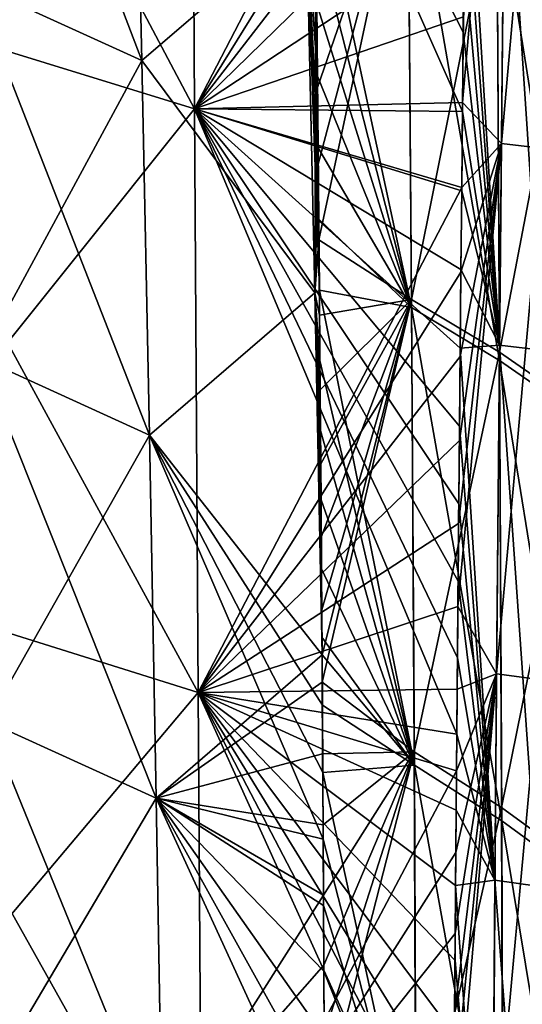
# Model space of a CAD drawing. Header units: millimetres. Extents: x -73 to 0, y -300 to 300.
# Tile 214 of 256: x -12 to -6, y -204 to -193. Entities that reach past the tile are written whole.
import ezdxf

# ---------------------------------------------------------------- set-up
doc = ezdxf.new("R2010")
doc.units = ezdxf.units.MM
doc.header["$LTSCALE"] = 26.699852
for name, color, linetype in [('13', 7, 'CONTINUOUS'), ('15', 7, 'CONTINUOUS'), ('20', 7, 'CONTINUOUS'), ('21', 7, 'CONTINUOUS')]:
    doc.layers.add(name, color=color, linetype=linetype)

msp = doc.modelspace()

# ---------------------------------------------------------------- linework, layer by layer
at = {"layer": '13', "color": 153, "linetype": 'Continuous', "true_color": 0x80a2b4}
for points in [[(-14.413, -192.422, -453.998), (-14.475, -185.198, -458.949), (-9.911, -193.813, -455.933), (-14.413, -192.422, -453.998)], [(-9.911, -193.813, -455.933), (-14.475, -185.198, -458.949), (-9.951, -186.569, -460.839), (-9.911, -193.813, -455.933)], [(-9.951, -186.569, 460.839), (-14.413, -192.422, 453.998), (-9.911, -193.813, 455.933), (-9.951, -186.569, 460.839)], [(-9.951, -186.569, 460.839), (-9.911, -193.813, 455.933), (-6.659, -187.543, 461.769), (-9.951, -186.569, 460.839)], [(-9.911, -193.813, -455.933), (-9.951, -186.569, -460.839), (-6.723, -193.845, -457.523), (-9.911, -193.813, -455.933)], [(-6.723, -193.845, -457.523), (-9.951, -186.569, -460.839), (-6.714, -192.898, -458.189), (-6.723, -193.845, -457.523)], [(-6.714, -192.898, -458.189), (-9.951, -186.569, -460.839), (-6.705, -191.948, -458.847), (-6.714, -192.898, -458.189)], [(-6.659, -187.543, 461.769), (-9.911, -193.813, 455.933), (-6.67, -188.589, 461.093), (-6.659, -187.543, 461.769)], [(-6.67, -188.589, 461.093), (-9.911, -193.813, 455.933), (-6.681, -189.629, 460.409), (-6.67, -188.589, 461.093)], [(-6.681, -189.629, 460.409), (-9.911, -193.813, 455.933), (-6.691, -190.664, 459.718), (-6.681, -189.629, 460.409)], [(-6.691, -190.664, 459.718), (-9.911, -193.813, 455.933), (-6.701, -191.693, 459.019), (-6.691, -190.664, 459.718)], [(-6.701, -191.693, 459.019), (-9.911, -193.813, 455.933), (-6.712, -192.718, 458.313), (-6.701, -191.693, 459.019)], [(-14.413, -192.422, 453.998), (-14.349, -199.356, 448.697), (-9.911, -193.813, 455.933), (-14.413, -192.422, 453.998)], [(-14.349, -199.356, -448.697), (-14.413, -192.422, -453.998), (-9.869, -200.763, -450.675), (-14.349, -199.356, -448.697)], [(-9.869, -200.763, -450.675), (-14.413, -192.422, -453.998), (-9.911, -193.813, -455.933), (-9.869, -200.763, -450.675)], [(-6.712, -192.718, 458.313), (-9.911, -193.813, 455.933), (-6.722, -193.737, 457.599), (-6.712, -192.718, 458.313)], [(-6.722, -193.737, 457.599), (-9.911, -193.813, 455.933), (-6.731, -194.751, 456.878), (-6.722, -193.737, 457.599)], [(-9.911, -193.813, 455.933), (-14.349, -199.356, 448.697), (-9.869, -200.763, 450.675), (-9.911, -193.813, 455.933)], [(-9.911, -193.813, 455.933), (-9.869, -200.763, 450.675), (-6.731, -194.751, 456.878), (-9.911, -193.813, 455.933)], [(-9.869, -200.763, -450.675), (-9.911, -193.813, -455.933), (-6.789, -201.259, -451.959), (-9.869, -200.763, -450.675)], [(-6.789, -201.259, -451.959), (-9.911, -193.813, -455.933), (-6.782, -200.35, -452.677), (-6.789, -201.259, -451.959)], [(-6.782, -200.35, -452.677), (-9.911, -193.813, -455.933), (-6.774, -199.435, -453.389), (-6.782, -200.35, -452.677)], [(-6.774, -199.435, -453.389), (-9.911, -193.813, -455.933), (-6.766, -198.515, -454.094), (-6.774, -199.435, -453.389)], [(-6.766, -198.515, -454.094), (-9.911, -193.813, -455.933), (-6.758, -197.59, -454.793), (-6.766, -198.515, -454.094)], [(-6.758, -197.59, -454.793), (-9.911, -193.813, -455.933), (-6.749, -196.661, -455.486), (-6.758, -197.59, -454.793)], [(-6.749, -196.661, -455.486), (-9.911, -193.813, -455.933), (-6.741, -195.727, -456.172), (-6.749, -196.661, -455.486)], [(-6.741, -195.727, -456.172), (-9.911, -193.813, -455.933), (-6.732, -194.788, -456.851), (-6.741, -195.727, -456.172)], [(-6.732, -194.788, -456.851), (-9.911, -193.813, -455.933), (-6.723, -193.845, -457.523), (-6.732, -194.788, -456.851)], [(-6.731, -194.751, 456.878), (-9.869, -200.763, 450.675), (-6.741, -195.759, 456.148), (-6.731, -194.751, 456.878)], [(-6.741, -195.759, 456.148), (-9.869, -200.763, 450.675), (-6.75, -196.762, 455.412), (-6.741, -195.759, 456.148)], [(-6.75, -196.762, 455.412), (-9.869, -200.763, 450.675), (-6.759, -197.76, 454.667), (-6.75, -196.762, 455.412)], [(-6.759, -197.76, 454.667), (-9.869, -200.763, 450.675), (-6.768, -198.752, 453.915), (-6.759, -197.76, 454.667)], [(-6.768, -198.752, 453.915), (-9.869, -200.763, 450.675), (-6.777, -199.739, 453.155), (-6.768, -198.752, 453.915)], [(-14.349, -199.356, 448.697), (-14.284, -206.005, 443.038), (-9.869, -200.763, 450.675), (-14.349, -199.356, 448.697)], [(-14.284, -206.005, -443.038), (-14.349, -199.356, -448.697), (-9.827, -207.425, -445.057), (-14.284, -206.005, -443.038)], [(-9.827, -207.425, -445.057), (-14.349, -199.356, -448.697), (-9.869, -200.763, -450.675), (-9.827, -207.425, -445.057)], [(-6.777, -199.739, 453.155), (-9.869, -200.763, 450.675), (-6.785, -200.721, 452.387), (-6.777, -199.739, 453.155)], [(-9.869, -200.763, 450.675), (-14.284, -206.005, 443.038), (-9.827, -207.425, 445.057), (-9.869, -200.763, 450.675)], [(-6.785, -200.721, 452.387), (-9.869, -200.763, 450.675), (-6.793, -201.697, 451.611), (-6.785, -200.721, 452.387)], [(-9.869, -200.763, 450.675), (-9.827, -207.425, 445.057), (-6.793, -201.697, 451.611), (-9.869, -200.763, 450.675)], [(-9.827, -207.425, -445.057), (-9.869, -200.763, -450.675), (-6.837, -207.462, -446.771), (-9.827, -207.425, -445.057)], [(-6.837, -207.462, -446.771), (-9.869, -200.763, -450.675), (-6.831, -206.594, -447.529), (-6.837, -207.462, -446.771)], [(-6.831, -206.594, -447.529), (-9.869, -200.763, -450.675), (-6.825, -205.72, -448.282), (-6.831, -206.594, -447.529)], [(-6.825, -205.72, -448.282), (-9.869, -200.763, -450.675), (-6.818, -204.84, -449.029), (-6.825, -205.72, -448.282)], [(-6.818, -204.84, -449.029), (-9.869, -200.763, -450.675), (-6.811, -203.954, -449.77), (-6.818, -204.84, -449.029)], [(-6.811, -203.954, -449.77), (-9.869, -200.763, -450.675), (-6.804, -203.061, -450.506), (-6.811, -203.954, -449.77)], [(-6.804, -203.061, -450.506), (-9.869, -200.763, -450.675), (-6.797, -202.163, -451.235), (-6.804, -203.061, -450.506)], [(-6.797, -202.163, -451.235), (-9.869, -200.763, -450.675), (-6.789, -201.259, -451.959), (-6.797, -202.163, -451.235)], [(-6.793, -201.697, 451.611), (-9.827, -207.425, 445.057), (-6.801, -202.668, 450.828), (-6.793, -201.697, 451.611)], [(-6.801, -202.668, 450.828), (-9.827, -207.425, 445.057), (-6.809, -203.633, 450.037), (-6.801, -202.668, 450.828)], [(-6.809, -203.633, 450.037), (-9.827, -207.425, 445.057), (-6.816, -204.593, 449.237), (-6.809, -203.633, 450.037)]]:
    msp.add_3dface(points, dxfattribs=at)
at = {"layer": '15', "color": 153, "linetype": 'Continuous', "true_color": 0x80a2b4}
for points in [[(-12.55, -192.32, 431.785), (-12.652, -187.717, 435.615), (-10.54, -193.237, 433.332), (-12.55, -192.32, 431.785)], [(-10.54, -193.237, 433.332), (-12.652, -187.717, 435.615), (-10.643, -188.634, 437.133), (-10.54, -193.237, 433.332)], [(-10.643, -188.634, -437.133), (-12.55, -192.32, -431.785), (-10.54, -193.237, -433.332), (-10.643, -188.634, -437.133)], [(-10.643, -188.634, -437.133), (-10.54, -193.237, -433.332), (-8.579, -191.556, -436.771), (-10.643, -188.634, -437.133)], [(-10.54, -193.237, 433.332), (-10.643, -188.634, 437.133), (-8.579, -191.556, 436.771), (-10.54, -193.237, 433.332)], [(-8.579, -191.556, -436.771), (-10.54, -193.237, -433.332), (-8.481, -196.004, -432.995), (-8.579, -191.556, -436.771)], [(-8.481, -196.003, 432.995), (-10.54, -193.237, 433.332), (-8.579, -191.556, 436.771), (-8.481, -196.003, 432.995)], [(-8.579, -191.556, -436.771), (-8.481, -196.004, -432.995), (-8.467, -191.712, -436.744), (-8.579, -191.556, -436.771)], [(-8.481, -196.003, 432.995), (-8.579, -191.556, 436.771), (-8.426, -195.972, 433.074), (-8.481, -196.003, 432.995)], [(-8.426, -195.972, 433.074), (-8.579, -191.556, 436.771), (-8.434, -195.128, 433.824), (-8.426, -195.972, 433.074)], [(-8.434, -195.128, 433.824), (-8.579, -191.556, 436.771), (-8.441, -194.278, 434.567), (-8.434, -195.128, 433.824)], [(-8.441, -194.278, 434.567), (-8.579, -191.556, 436.771), (-8.45, -193.425, 435.302), (-8.441, -194.278, 434.567)], [(-8.45, -193.425, 435.302), (-8.579, -191.556, 436.771), (-8.458, -192.566, 436.03), (-8.45, -193.425, 435.302)], [(-8.467, -191.712, -436.744), (-8.481, -196.004, -432.995), (-8.458, -192.639, -435.969), (-8.467, -191.712, -436.744)], [(-12.55, -192.32, -431.785), (-12.458, -196.782, -427.765), (-10.54, -193.237, -433.332), (-12.55, -192.32, -431.785)], [(-12.458, -196.782, 427.765), (-12.55, -192.32, 431.785), (-10.448, -197.698, 429.342), (-12.458, -196.782, 427.765)], [(-10.448, -197.698, 429.342), (-12.55, -192.32, 431.785), (-10.54, -193.237, 433.332), (-10.448, -197.698, 429.342)], [(-8.458, -192.639, -435.969), (-8.481, -196.004, -432.995), (-8.448, -193.558, -435.188), (-8.458, -192.639, -435.969)], [(-10.54, -193.237, -433.332), (-12.458, -196.782, -427.765), (-10.448, -197.698, -429.342), (-10.54, -193.237, -433.332)], [(-10.54, -193.237, -433.332), (-10.448, -197.698, -429.342), (-8.481, -196.004, -432.995), (-10.54, -193.237, -433.332)], [(-10.448, -197.698, 429.342), (-10.54, -193.237, 433.332), (-8.481, -196.003, 432.995), (-10.448, -197.698, 429.342)], [(-8.448, -193.558, -435.188), (-8.481, -196.004, -432.995), (-8.44, -194.47, -434.401), (-8.448, -193.558, -435.188)], [(-8.44, -194.47, -434.401), (-8.481, -196.004, -432.995), (-8.432, -195.373, -433.608), (-8.44, -194.47, -434.401)], [(-8.432, -195.373, -433.608), (-8.481, -196.004, -432.995), (-8.424, -196.269, -432.809), (-8.432, -195.373, -433.608)], [(-8.394, -200.313, 429.033), (-10.448, -197.698, 429.342), (-8.481, -196.003, 432.995), (-8.394, -200.313, 429.033)], [(-8.481, -196.004, -432.995), (-10.448, -197.698, -429.342), (-8.394, -200.314, -429.033), (-8.481, -196.004, -432.995)], [(-8.419, -196.81, 432.318), (-8.481, -196.003, 432.995), (-8.426, -195.972, 433.074), (-8.419, -196.81, 432.318)], [(-8.394, -200.313, 429.033), (-8.481, -196.003, 432.995), (-8.395, -200.104, 429.235), (-8.394, -200.313, 429.033)], [(-8.395, -200.104, 429.235), (-8.481, -196.003, 432.995), (-8.4, -199.29, 430.015), (-8.395, -200.104, 429.235)], [(-8.4, -199.29, 430.015), (-8.481, -196.003, 432.995), (-8.406, -198.469, 430.788), (-8.4, -199.29, 430.015)], [(-8.406, -198.469, 430.788), (-8.481, -196.003, 432.995), (-8.412, -197.643, 431.556), (-8.406, -198.469, 430.788)], [(-8.412, -197.643, 431.556), (-8.481, -196.003, 432.995), (-8.419, -196.81, 432.318), (-8.412, -197.643, 431.556)], [(-8.481, -196.004, -432.995), (-8.394, -200.314, -429.033), (-8.397, -199.779, -429.548), (-8.481, -196.004, -432.995)], [(-8.424, -196.269, -432.809), (-8.481, -196.004, -432.995), (-8.417, -197.157, -432.003), (-8.424, -196.269, -432.809)], [(-8.417, -197.157, -432.003), (-8.481, -196.004, -432.995), (-8.41, -198.038, -431.191), (-8.417, -197.157, -432.003)], [(-8.41, -198.038, -431.191), (-8.481, -196.004, -432.995), (-8.403, -198.912, -430.373), (-8.41, -198.038, -431.191)], [(-8.403, -198.912, -430.373), (-8.481, -196.004, -432.995), (-8.397, -199.779, -429.548), (-8.403, -198.912, -430.373)], [(-12.458, -196.782, -427.765), (-12.376, -201.106, -423.551), (-10.448, -197.698, -429.342), (-12.458, -196.782, -427.765)], [(-12.376, -201.106, 423.551), (-12.458, -196.782, 427.765), (-10.367, -202.02, 425.156), (-12.376, -201.106, 423.551)], [(-10.367, -202.02, 425.156), (-12.458, -196.782, 427.765), (-10.448, -197.698, 429.342), (-10.367, -202.02, 425.156)], [(-10.448, -197.698, -429.342), (-12.376, -201.106, -423.551), (-10.367, -202.02, -425.156), (-10.448, -197.698, -429.342)], [(-10.448, -197.698, -429.342), (-10.367, -202.02, -425.156), (-8.394, -200.314, -429.033), (-10.448, -197.698, -429.342)], [(-10.367, -202.02, 425.156), (-10.448, -197.698, 429.342), (-8.381, -202.51, 426.863), (-10.367, -202.02, 425.156)], [(-8.381, -202.51, 426.863), (-10.448, -197.698, 429.342), (-8.385, -201.714, 427.659), (-8.381, -202.51, 426.863)], [(-8.385, -201.714, 427.659), (-10.448, -197.698, 429.342), (-8.39, -200.912, 428.45), (-8.385, -201.714, 427.659)], [(-8.39, -200.912, 428.45), (-10.448, -197.698, 429.342), (-8.394, -200.313, 429.033), (-8.39, -200.912, 428.45)], [(-8.394, -200.314, -429.033), (-10.367, -202.02, -425.156), (-8.392, -200.639, -428.717), (-8.394, -200.314, -429.033)], [(-8.392, -200.639, -428.717), (-10.367, -202.02, -425.156), (-8.387, -201.492, -427.88), (-8.392, -200.639, -428.717)], [(-12.376, -201.106, -423.551), (-12.303, -205.293, -419.139), (-10.367, -202.02, -425.156), (-12.376, -201.106, -423.551)], [(-12.303, -205.293, 419.139), (-12.376, -201.106, 423.551), (-10.297, -206.205, 420.772), (-12.303, -205.293, 419.139)], [(-10.297, -206.205, 420.772), (-12.376, -201.106, 423.551), (-10.367, -202.02, 425.156), (-10.297, -206.205, 420.772)], [(-8.387, -201.492, -427.88), (-10.367, -202.02, -425.156), (-8.382, -202.337, -427.037), (-8.387, -201.492, -427.88)], [(-10.367, -202.02, -425.156), (-12.303, -205.293, -419.139), (-10.297, -206.205, -420.772), (-10.367, -202.02, -425.156)], [(-10.367, -202.02, -425.156), (-10.297, -206.205, -420.772), (-8.378, -203.176, -426.187), (-10.367, -202.02, -425.156)], [(-8.382, -202.337, -427.037), (-10.367, -202.02, -425.156), (-8.378, -203.176, -426.187), (-8.382, -202.337, -427.037)], [(-10.297, -206.205, 420.772), (-10.367, -202.02, 425.156), (-8.364, -206.392, 422.805), (-10.297, -206.205, 420.772)], [(-8.364, -206.392, 422.805), (-10.367, -202.02, 425.156), (-8.366, -205.628, 423.626), (-8.364, -206.392, 422.805)], [(-8.366, -205.628, 423.626), (-10.367, -202.02, 425.156), (-8.37, -204.858, 424.443), (-8.366, -205.628, 423.626)], [(-8.37, -204.858, 424.443), (-10.367, -202.02, 425.156), (-8.373, -204.082, 425.255), (-8.37, -204.858, 424.443)], [(-8.373, -204.082, 425.255), (-10.367, -202.02, 425.156), (-8.377, -203.299, 426.062), (-8.373, -204.082, 425.255)], [(-8.377, -203.299, 426.062), (-10.367, -202.02, 425.156), (-8.381, -202.51, 426.863), (-8.377, -203.299, 426.062)], [(-8.378, -203.176, -426.187), (-10.297, -206.205, -420.772), (-8.374, -204.008, -425.331), (-8.378, -203.176, -426.187)], [(-8.374, -204.008, -425.331), (-10.297, -206.205, -420.772), (-8.37, -204.833, -424.469), (-8.374, -204.008, -425.331)]]:
    msp.add_3dface(points, dxfattribs=at)
at = {"layer": '20', "color": 153, "linetype": 'Continuous', "true_color": 0x80a2b4}
for points in [[(-8.476, -190.836, 437.465), (-7.372, -190.513, 438.819), (-7.328, -196.18, 434.03), (-8.476, -190.836, 437.465)], [(-8.458, -192.639, -435.969), (-8.448, -193.558, -435.188), (-7.372, -190.436, -438.88), (-8.458, -192.639, -435.969)], [(-8.448, -193.558, -435.188), (-8.44, -194.47, -434.401), (-7.372, -190.436, -438.88), (-8.448, -193.558, -435.188)], [(-8.44, -194.47, -434.401), (-8.432, -195.373, -433.608), (-7.372, -190.436, -438.88), (-8.44, -194.47, -434.401)], [(-8.432, -195.373, -433.608), (-7.329, -196.081, -434.118), (-7.372, -190.436, -438.88), (-8.432, -195.373, -433.608)], [(-7.329, -196.081, -434.118), (-6.314, -191.035, -439.593), (-7.372, -190.436, -438.88), (-7.329, -196.081, -434.118)], [(-6.313, -191.112, 439.532), (-6.28, -196.811, 434.717), (-7.372, -190.513, 438.819), (-6.313, -191.112, 439.532)], [(-7.372, -190.513, 438.819), (-6.28, -196.811, 434.717), (-7.328, -196.18, 434.03), (-7.372, -190.513, 438.819)], [(-8.467, -191.703, 436.751), (-8.476, -190.836, 437.465), (-7.328, -196.18, 434.03), (-8.467, -191.703, 436.751)], [(-6.281, -196.712, -434.806), (-6.314, -191.035, -439.593), (-7.329, -196.081, -434.118), (-6.281, -196.712, -434.806)], [(-6.281, -196.712, -434.806), (-5.321, -191.681, -440.364), (-6.314, -191.035, -439.593), (-6.281, -196.712, -434.806)], [(-5.32, -191.758, 440.302), (-5.299, -197.492, 435.459), (-6.313, -191.112, 439.532), (-5.32, -191.758, 440.302)], [(-6.313, -191.112, 439.532), (-5.299, -197.492, 435.459), (-6.28, -196.811, 434.717), (-6.313, -191.112, 439.532)], [(-5.299, -197.392, -435.549), (-5.321, -191.681, -440.364), (-6.281, -196.712, -434.806), (-5.299, -197.392, -435.549)], [(-8.458, -192.566, 436.03), (-8.467, -191.703, 436.751), (-7.328, -196.18, 434.03), (-8.458, -192.566, 436.03)], [(-8.45, -193.425, 435.302), (-8.458, -192.566, 436.03), (-7.328, -196.18, 434.03), (-8.45, -193.425, 435.302)], [(-8.441, -194.278, 434.567), (-8.45, -193.425, 435.302), (-7.328, -196.18, 434.03), (-8.441, -194.278, 434.567)], [(-8.434, -195.128, 433.824), (-8.441, -194.278, 434.567), (-7.328, -196.18, 434.03), (-8.434, -195.128, 433.824)], [(-8.426, -195.972, 433.074), (-8.434, -195.128, 433.824), (-7.328, -196.18, 434.03), (-8.426, -195.972, 433.074)], [(-8.432, -195.373, -433.608), (-8.424, -196.269, -432.809), (-7.329, -196.081, -434.118), (-8.432, -195.373, -433.608)], [(-8.419, -196.81, 432.318), (-8.426, -195.972, 433.074), (-7.295, -201.627, 428.945), (-8.419, -196.81, 432.318)], [(-8.426, -195.972, 433.074), (-7.328, -196.18, 434.03), (-7.295, -201.627, 428.945), (-8.426, -195.972, 433.074)], [(-8.424, -196.269, -432.809), (-8.417, -197.157, -432.003), (-7.329, -196.081, -434.118), (-8.424, -196.269, -432.809)], [(-8.417, -197.157, -432.003), (-8.41, -198.038, -431.191), (-7.329, -196.081, -434.118), (-8.417, -197.157, -432.003)], [(-8.41, -198.038, -431.191), (-8.403, -198.912, -430.373), (-7.329, -196.081, -434.118), (-8.41, -198.038, -431.191)], [(-8.403, -198.912, -430.373), (-8.397, -199.779, -429.548), (-7.329, -196.081, -434.118), (-8.403, -198.912, -430.373)], [(-8.397, -199.779, -429.548), (-8.394, -200.314, -429.033), (-7.329, -196.081, -434.118), (-8.397, -199.779, -429.548)], [(-8.394, -200.314, -429.033), (-8.392, -200.639, -428.717), (-7.329, -196.081, -434.118), (-8.394, -200.314, -429.033)], [(-8.392, -200.639, -428.717), (-7.297, -201.469, -429.1), (-7.329, -196.081, -434.118), (-8.392, -200.639, -428.717)], [(-7.297, -201.469, -429.1), (-6.281, -196.712, -434.806), (-7.329, -196.081, -434.118), (-7.297, -201.469, -429.1)], [(-6.28, -196.811, 434.717), (-6.256, -202.289, 429.606), (-7.328, -196.18, 434.03), (-6.28, -196.811, 434.717)], [(-7.328, -196.18, 434.03), (-6.256, -202.289, 429.606), (-7.295, -201.627, 428.945), (-7.328, -196.18, 434.03)], [(-6.257, -202.131, -429.761), (-6.281, -196.712, -434.806), (-7.297, -201.469, -429.1), (-6.257, -202.131, -429.761)], [(-6.257, -202.131, -429.761), (-5.299, -197.392, -435.549), (-6.281, -196.712, -434.806), (-6.257, -202.131, -429.761)], [(-8.412, -197.643, 431.556), (-8.419, -196.81, 432.318), (-7.295, -201.627, 428.945), (-8.412, -197.643, 431.556)], [(-5.299, -197.492, 435.459), (-5.282, -203.003, 430.318), (-6.28, -196.811, 434.717), (-5.299, -197.492, 435.459)], [(-6.28, -196.811, 434.717), (-5.282, -203.003, 430.318), (-6.256, -202.289, 429.606), (-6.28, -196.811, 434.717)], [(-5.283, -202.843, -430.474), (-5.299, -197.392, -435.549), (-6.257, -202.131, -429.761), (-5.283, -202.843, -430.474)], [(-8.406, -198.469, 430.788), (-8.412, -197.643, 431.556), (-7.295, -201.627, 428.945), (-8.406, -198.469, 430.788)], [(-8.4, -199.29, 430.015), (-8.406, -198.469, 430.788), (-7.295, -201.627, 428.945), (-8.4, -199.29, 430.015)], [(-8.395, -200.104, 429.235), (-8.4, -199.29, 430.015), (-7.295, -201.627, 428.945), (-8.395, -200.104, 429.235)], [(-8.394, -200.313, 429.033), (-8.395, -200.104, 429.235), (-7.295, -201.627, 428.945), (-8.394, -200.313, 429.033)], [(-8.39, -200.912, 428.45), (-8.394, -200.313, 429.033), (-7.295, -201.627, 428.945), (-8.39, -200.912, 428.45)], [(-8.392, -200.639, -428.717), (-8.387, -201.492, -427.88), (-7.297, -201.469, -429.1), (-8.392, -200.639, -428.717)], [(-8.385, -201.714, 427.659), (-8.39, -200.912, 428.45), (-7.295, -201.627, 428.945), (-8.385, -201.714, 427.659)], [(-8.387, -201.492, -427.88), (-8.382, -202.337, -427.037), (-7.297, -201.469, -429.1), (-8.387, -201.492, -427.88)], [(-8.382, -202.337, -427.037), (-8.378, -203.176, -426.187), (-7.297, -201.469, -429.1), (-8.382, -202.337, -427.037)], [(-8.378, -203.176, -426.187), (-8.374, -204.008, -425.331), (-7.297, -201.469, -429.1), (-8.378, -203.176, -426.187)], [(-8.374, -204.008, -425.331), (-8.37, -204.833, -424.469), (-7.297, -201.469, -429.1), (-8.374, -204.008, -425.331)], [(-8.37, -204.833, -424.469), (-8.367, -205.651, -423.601), (-7.297, -201.469, -429.1), (-8.37, -204.833, -424.469)], [(-8.367, -205.651, -423.601), (-7.276, -206.609, -423.828), (-7.297, -201.469, -429.1), (-8.367, -205.651, -423.601)], [(-7.276, -206.609, -423.828), (-6.257, -202.131, -429.761), (-7.297, -201.469, -429.1), (-7.276, -206.609, -423.828)], [(-8.385, -201.714, 427.659), (-7.295, -201.627, 428.945), (-7.275, -206.815, 423.609), (-8.385, -201.714, 427.659)], [(-6.256, -202.289, 429.606), (-6.24, -207.507, 424.24), (-7.295, -201.627, 428.945), (-6.256, -202.289, 429.606)], [(-7.295, -201.627, 428.945), (-6.24, -207.507, 424.24), (-7.275, -206.815, 423.609), (-7.295, -201.627, 428.945)], [(-8.381, -202.51, 426.863), (-8.385, -201.714, 427.659), (-7.275, -206.815, 423.609), (-8.381, -202.51, 426.863)], [(-6.241, -207.3, -424.461), (-6.257, -202.131, -429.761), (-7.276, -206.609, -423.828), (-6.241, -207.3, -424.461)], [(-6.241, -207.3, -424.461), (-5.283, -202.843, -430.474), (-6.257, -202.131, -429.761), (-6.241, -207.3, -424.461)], [(-5.282, -203.003, 430.318), (-5.271, -208.252, 424.921), (-6.256, -202.289, 429.606), (-5.282, -203.003, 430.318)], [(-6.256, -202.289, 429.606), (-5.271, -208.252, 424.921), (-6.24, -207.507, 424.24), (-6.256, -202.289, 429.606)], [(-8.377, -203.299, 426.062), (-8.381, -202.51, 426.863), (-7.275, -206.815, 423.609), (-8.377, -203.299, 426.062)], [(-5.272, -208.043, -425.144), (-5.283, -202.843, -430.474), (-6.241, -207.3, -424.461), (-5.272, -208.043, -425.144)], [(-8.373, -204.082, 425.255), (-8.377, -203.299, 426.062), (-7.275, -206.815, 423.609), (-8.373, -204.082, 425.255)], [(-8.37, -204.858, 424.443), (-8.373, -204.082, 425.255), (-7.275, -206.815, 423.609), (-8.37, -204.858, 424.443)]]:
    msp.add_3dface(points, dxfattribs=at)
at = {"layer": '21', "color": 153, "linetype": 'Continuous', "true_color": 0x80a2b4}
for points in [[(-6.712, -192.718, 458.313), (-6.722, -193.737, 457.599), (-6.194, -187.712, 461.825), (-6.712, -192.718, 458.313)], [(-6.194, -187.712, 461.825), (-6.722, -193.737, 457.599), (-6.259, -194.225, 457.433), (-6.194, -187.712, 461.825)], [(-6.194, -187.712, 461.825), (-6.259, -194.225, 457.433), (-5.691, -187.764, 461.908), (-6.194, -187.712, 461.825)], [(-6.259, -194.225, 457.433), (-5.754, -194.284, 457.518), (-5.691, -187.764, 461.908), (-6.259, -194.225, 457.433)], [(-6.695, -190.993, -459.498), (-6.685, -190.035, -460.142), (-6.281, -196.625, -455.697), (-6.695, -190.993, -459.498)], [(-6.281, -196.625, -455.697), (-6.685, -190.035, -460.142), (-6.218, -190.038, -460.31), (-6.281, -196.625, -455.697)], [(-6.281, -196.625, -455.697), (-6.218, -190.038, -460.31), (-5.776, -196.688, -455.783), (-6.281, -196.625, -455.697)], [(-6.218, -190.038, -460.31), (-5.715, -190.093, -460.393), (-5.776, -196.688, -455.783), (-6.218, -190.038, -460.31)], [(-6.705, -191.948, -458.847), (-6.695, -190.993, -459.498), (-6.281, -196.625, -455.697), (-6.705, -191.948, -458.847)], [(-6.714, -192.898, -458.189), (-6.705, -191.948, -458.847), (-6.281, -196.625, -455.697), (-6.714, -192.898, -458.189)], [(-6.723, -193.845, -457.523), (-6.714, -192.898, -458.189), (-6.281, -196.625, -455.697), (-6.723, -193.845, -457.523)], [(-6.722, -193.737, 457.599), (-6.731, -194.751, 456.878), (-6.259, -194.225, 457.433), (-6.722, -193.737, 457.599)], [(-6.732, -194.788, -456.851), (-6.723, -193.845, -457.523), (-6.281, -196.625, -455.697), (-6.732, -194.788, -456.851)], [(-6.768, -198.752, 453.915), (-6.777, -199.739, 453.155), (-6.259, -194.225, 457.433), (-6.768, -198.752, 453.915)], [(-6.259, -194.225, 457.433), (-6.777, -199.739, 453.155), (-6.316, -200.539, 452.724), (-6.259, -194.225, 457.433)], [(-6.759, -197.76, 454.667), (-6.768, -198.752, 453.915), (-6.259, -194.225, 457.433), (-6.759, -197.76, 454.667)], [(-6.75, -196.762, 455.412), (-6.759, -197.76, 454.667), (-6.259, -194.225, 457.433), (-6.75, -196.762, 455.412)], [(-6.741, -195.759, 456.148), (-6.75, -196.762, 455.412), (-6.259, -194.225, 457.433), (-6.741, -195.759, 456.148)], [(-6.731, -194.751, 456.878), (-6.741, -195.759, 456.148), (-6.259, -194.225, 457.433), (-6.731, -194.751, 456.878)], [(-6.259, -194.225, 457.433), (-6.316, -200.539, 452.724), (-5.754, -194.284, 457.518), (-6.259, -194.225, 457.433)], [(-6.316, -200.539, 452.724), (-5.81, -200.607, 452.811), (-5.754, -194.284, 457.518), (-6.316, -200.539, 452.724)], [(-6.741, -195.727, -456.172), (-6.732, -194.788, -456.851), (-6.281, -196.625, -455.697), (-6.741, -195.727, -456.172)], [(-6.749, -196.661, -455.486), (-6.741, -195.727, -456.172), (-6.281, -196.625, -455.697), (-6.749, -196.661, -455.486)], [(-6.758, -197.59, -454.793), (-6.749, -196.661, -455.486), (-6.336, -202.997, -450.758), (-6.758, -197.59, -454.793)], [(-6.336, -202.997, -450.758), (-6.749, -196.661, -455.486), (-6.281, -196.625, -455.697), (-6.336, -202.997, -450.758)], [(-6.336, -202.997, -450.758), (-6.281, -196.625, -455.697), (-5.83, -203.067, -450.845), (-6.336, -202.997, -450.758)], [(-6.281, -196.625, -455.697), (-5.776, -196.688, -455.783), (-5.83, -203.067, -450.845), (-6.281, -196.625, -455.697)], [(-6.766, -198.515, -454.094), (-6.758, -197.59, -454.793), (-6.336, -202.997, -450.758), (-6.766, -198.515, -454.094)], [(-6.774, -199.435, -453.389), (-6.766, -198.515, -454.094), (-6.336, -202.997, -450.758), (-6.774, -199.435, -453.389)], [(-6.782, -200.35, -452.677), (-6.774, -199.435, -453.389), (-6.336, -202.997, -450.758), (-6.782, -200.35, -452.677)], [(-6.777, -199.739, 453.155), (-6.785, -200.721, 452.387), (-6.316, -200.539, 452.724), (-6.777, -199.739, 453.155)], [(-6.789, -201.259, -451.959), (-6.782, -200.35, -452.677), (-6.336, -202.997, -450.758), (-6.789, -201.259, -451.959)], [(-6.823, -205.547, 448.43), (-6.83, -206.496, 447.614), (-6.316, -200.539, 452.724), (-6.823, -205.547, 448.43)], [(-6.316, -200.539, 452.724), (-6.83, -206.496, 447.614), (-6.363, -206.648, 447.691), (-6.316, -200.539, 452.724)], [(-6.816, -204.593, 449.237), (-6.823, -205.547, 448.43), (-6.316, -200.539, 452.724), (-6.816, -204.593, 449.237)], [(-6.809, -203.633, 450.037), (-6.816, -204.593, 449.237), (-6.316, -200.539, 452.724), (-6.809, -203.633, 450.037)], [(-6.801, -202.668, 450.828), (-6.809, -203.633, 450.037), (-6.316, -200.539, 452.724), (-6.801, -202.668, 450.828)], [(-6.793, -201.697, 451.611), (-6.801, -202.668, 450.828), (-6.316, -200.539, 452.724), (-6.793, -201.697, 451.611)], [(-6.785, -200.721, 452.387), (-6.793, -201.697, 451.611), (-6.316, -200.539, 452.724), (-6.785, -200.721, 452.387)], [(-6.316, -200.539, 452.724), (-6.363, -206.648, 447.691), (-5.81, -200.607, 452.811), (-6.316, -200.539, 452.724)], [(-6.363, -206.648, 447.691), (-5.857, -206.723, 447.779), (-5.81, -200.607, 452.811), (-6.363, -206.648, 447.691)], [(-6.797, -202.163, -451.235), (-6.789, -201.259, -451.959), (-6.336, -202.997, -450.758), (-6.797, -202.163, -451.235)], [(-6.804, -203.061, -450.506), (-6.797, -202.163, -451.235), (-6.336, -202.997, -450.758), (-6.804, -203.061, -450.506)], [(-6.811, -203.954, -449.77), (-6.804, -203.061, -450.506), (-6.38, -209.093, -445.532), (-6.811, -203.954, -449.77)], [(-6.38, -209.093, -445.532), (-6.804, -203.061, -450.506), (-6.336, -202.997, -450.758), (-6.38, -209.093, -445.532)], [(-6.38, -209.093, -445.532), (-6.336, -202.997, -450.758), (-5.873, -209.171, -445.62), (-6.38, -209.093, -445.532)], [(-6.336, -202.997, -450.758), (-5.83, -203.067, -450.845), (-5.873, -209.171, -445.62), (-6.336, -202.997, -450.758)], [(-6.818, -204.84, -449.029), (-6.811, -203.954, -449.77), (-6.38, -209.093, -445.532), (-6.818, -204.84, -449.029)]]:
    msp.add_3dface(points, dxfattribs=at)

doc.saveas('drawing.dxf')
